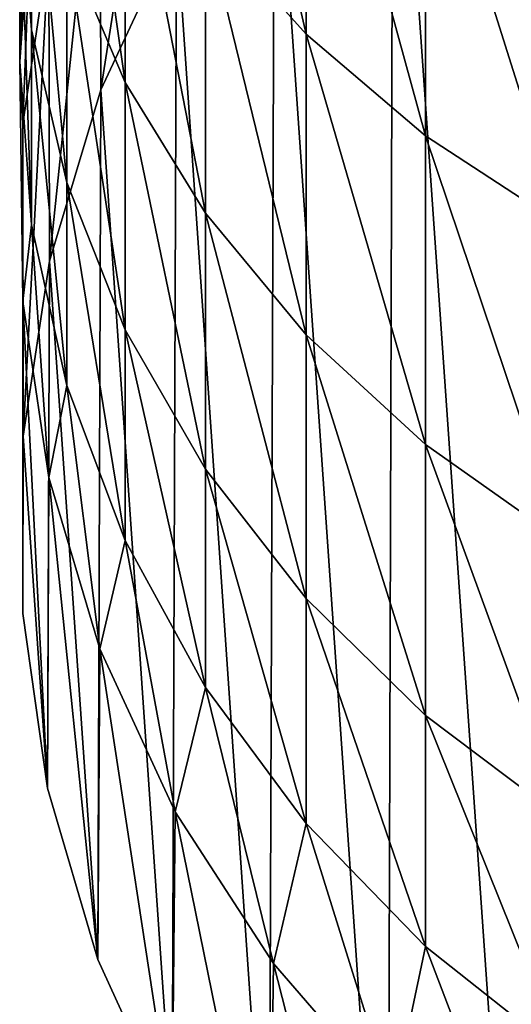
# Model space of a CAD drawing. Header units: metres. Extents: x -22 to 80, y -171 to 22.
# Tile 2 of 77: x -12 to -7.74, y -164.12 to -155.59. Entities that reach past the tile are written whole.
import ezdxf

# ---------------------------------------------------------------- set-up
doc = ezdxf.new("R2010")
doc.units = ezdxf.units.M
doc.layers.add('solid_12421142', color=7, linetype='CONTINUOUS')

msp = doc.modelspace()

# ---------------------------------------------------------------- linework, layer by layer
at = {"layer": 'solid_12421142'}
for points in [[(-7.579517, -151.258545, 218.313858), (-7.623046, -168.707779, 224.664871), (-8.766492, -152.299927, 218.692902)], [(-10.392304, -151.934052, 247.551544), (-10.392304, -154.743698, 244.696014), (-9.52024, -155.716599, 245.565979)], [(-9.52024, -152.819656, 248.510239), (-10.392304, -151.934052, 247.551544), (-9.52024, -155.716599, 245.565979)], [(-11.298107, -156.200455, 220.112579), (-11.307131, -153.487625, 227.638611), (-10.654623, -152.076004, 227.124817)], [(-10.643442, -154.794617, 219.600891), (-11.298107, -156.200455, 220.112579), (-10.654623, -152.076004, 227.124817)], [(-8.766492, -152.299927, 218.692902), (-8.812758, -167.653137, 224.281006), (-9.794352, -153.484787, 219.124146)], [(-8.766492, -152.299927, 218.692902), (-7.623046, -168.707779, 224.664871), (-8.812758, -167.653137, 224.281006)], [(-12, -152.43512, 238.030746), (-12, -154.335419, 235.170792), (-11.897338, -155.679855, 235.974411)], [(-11.897338, -153.696884, 238.958801), (-12, -152.43512, 238.030746), (-11.897338, -155.679855, 235.974411)], [(-11.59111, -152.586243, 242.766876), (-11.59111, -154.937057, 239.870987), (-11.086555, -156.13443, 240.751678)], [(-11.086555, -153.69426, 243.757629), (-11.59111, -152.586243, 242.766876), (-11.086555, -156.13443, 240.751678)], [(-9.52024, -152.819656, 248.510239), (-9.52024, -155.716599, 245.565979), (-8.485281, -156.596344, 246.352615)], [(-8.485281, -153.620453, 249.377106), (-9.52024, -152.819656, 248.510239), (-8.485281, -156.596344, 246.352615)], [(-11.897338, -152.990967, 234.367157), (-11.897338, -154.539688, 231.470917), (-12, -155.954575, 232.142807)], [(-12, -154.335419, 235.170792), (-11.897338, -152.990967, 234.367157), (-12, -155.954575, 232.142807)], [(-11.742824, -157.682556, 220.652023), (-11.749009, -154.969604, 228.178009), (-11.307131, -153.487625, 227.638611)], [(-11.298107, -156.200455, 220.112579), (-11.742824, -157.682556, 220.652023), (-11.307131, -153.487625, 227.638611)], [(-9.794352, -153.484787, 219.124146), (-9.838417, -166.456192, 223.845352), (-10.643442, -154.794617, 219.600891)], [(-9.794352, -153.484787, 219.124146), (-8.812758, -167.653137, 224.281006), (-9.838417, -166.456192, 223.845352)], [(-8.485281, -153.620453, 249.377106), (-8.485281, -156.596344, 246.352615), (-7.305137, -157.367844, 247.042496)], [(-7.305137, -154.322723, 250.137344), (-8.485281, -153.620453, 249.377106), (-7.305137, -157.367844, 247.042496)], [(-11.897338, -153.696884, 238.958801), (-11.897338, -155.679855, 235.974411), (-11.59111, -157.001297, 236.764297)], [(-11.59111, -154.937057, 239.870987), (-11.897338, -153.696884, 238.958801), (-11.59111, -157.001297, 236.764297)], [(-11.086555, -153.69426, 243.757629), (-11.086555, -156.13443, 240.751678), (-10.392304, -157.268494, 241.585815)], [(-10.392304, -154.743698, 244.696014), (-11.086555, -153.69426, 243.757629), (-10.392304, -157.268494, 241.585815)], [(-12, -154.335419, 235.170792), (-12, -155.954575, 232.142807), (-11.897338, -157.369476, 232.814697)], [(-11.897338, -155.679855, 235.974411), (-12, -154.335419, 235.170792), (-11.897338, -157.369476, 232.814697)], [(-12, -155.954575, 232.142807), (-11.897338, -154.539688, 231.470917), (-11.972025, -156.494324, 228.732956)], [(-11.897338, -154.539688, 231.470917), (-11.749009, -154.969604, 228.178009), (-11.972025, -156.494324, 228.732956)], [(-10.392304, -154.743698, 244.696014), (-10.392304, -157.268494, 241.585815), (-9.52024, -158.31987, 242.359116)], [(-9.52024, -155.716599, 245.565979), (-10.392304, -154.743698, 244.696014), (-9.52024, -158.31987, 242.359116)], [(-10.643442, -154.794617, 219.600891), (-10.679779, -165.139648, 223.36618), (-11.298107, -156.200455, 220.112579)], [(-10.643442, -154.794617, 219.600891), (-9.838417, -166.456192, 223.845352), (-10.679779, -165.139648, 223.36618)], [(-11.59111, -154.937057, 239.870987), (-11.59111, -157.001297, 236.764297), (-11.086555, -158.277115, 237.526901)], [(-11.086555, -156.13443, 240.751678), (-11.59111, -154.937057, 239.870987), (-11.086555, -158.277115, 237.526901)], [(-11.969258, -159.197708, 221.203491), (-11.972025, -156.494324, 228.732956), (-11.749009, -154.969604, 228.178009)], [(-11.742824, -157.682556, 220.652023), (-11.969258, -159.197708, 221.203491), (-11.749009, -154.969604, 228.178009)], [(-11.897338, -155.679855, 235.974411), (-11.897338, -157.369476, 232.814697), (-11.59111, -158.760147, 233.475082)], [(-11.59111, -157.001297, 236.764297), (-11.897338, -155.679855, 235.974411), (-11.59111, -158.760147, 233.475082)], [(-9.52024, -155.716599, 245.565979), (-9.52024, -158.31987, 242.359116), (-8.485281, -159.270538, 243.058365)], [(-8.485281, -156.596344, 246.352615), (-9.52024, -155.716599, 245.565979), (-8.485281, -159.270538, 243.058365)], [(-12, -155.954575, 232.142807), (-11.972025, -156.494324, 228.732956), (-11.972025, -158.033356, 229.293121)], [(-11.897338, -157.369476, 232.814697), (-12, -155.954575, 232.142807), (-11.972025, -158.033356, 229.293121)], [(-11.086555, -156.13443, 240.751678), (-11.086555, -158.277115, 237.526901), (-10.392304, -159.485504, 238.249207)], [(-10.392304, -157.268494, 241.585815), (-11.086555, -156.13443, 240.751678), (-10.392304, -159.485504, 238.249207)], [(-11.298107, -156.200455, 220.112579), (-11.324116, -163.730728, 222.853363), (-11.742824, -157.682556, 220.652023)], [(-11.298107, -156.200455, 220.112579), (-10.679779, -165.139648, 223.36618), (-11.324116, -163.730728, 222.853363)], [(-11.97413, -160.734436, 221.762802), (-11.972025, -158.033356, 229.293121), (-11.972025, -156.494324, 228.732956)], [(-11.969258, -159.197708, 221.203491), (-11.97413, -160.734436, 221.762802), (-11.972025, -156.494324, 228.732956)], [(-8.485281, -156.596344, 246.352615), (-8.485281, -159.270538, 243.058365), (-7.305137, -160.104263, 243.6716)], [(-7.305137, -157.367844, 247.042496), (-8.485281, -156.596344, 246.352615), (-7.305137, -160.104263, 243.6716)], [(-11.59111, -157.001297, 236.764297), (-11.59111, -158.760147, 233.475082), (-11.086555, -160.102829, 234.112671)], [(-11.086555, -158.277115, 237.526901), (-11.59111, -157.001297, 236.764297), (-11.086555, -160.102829, 234.112671)], [(-10.392304, -157.268494, 241.585815), (-10.392304, -159.485504, 238.249207), (-9.52024, -160.605759, 238.918823)], [(-9.52024, -158.31987, 242.359116), (-10.392304, -157.268494, 241.585815), (-9.52024, -160.605759, 238.918823)], [(-11.897338, -157.369476, 232.814697), (-11.972025, -158.033356, 229.293121), (-11.749009, -159.558075, 229.848068)], [(-11.59111, -158.760147, 233.475082), (-11.897338, -157.369476, 232.814697), (-11.749009, -159.558075, 229.848068)], [(-11.742824, -157.682556, 220.652023), (-11.758109, -162.248978, 222.314056), (-11.969258, -159.197708, 221.203491)], [(-11.742824, -157.682556, 220.652023), (-11.324116, -163.730728, 222.853363), (-11.758109, -162.248978, 222.314056)], [(-11.97413, -160.734436, 221.762802), (-11.758109, -162.248978, 222.314056), (-11.972025, -158.033356, 229.293121)], [(-11.758109, -162.248978, 222.314056), (-11.749009, -159.558075, 229.848068), (-11.972025, -158.033356, 229.293121)], [(-11.086555, -158.277115, 237.526901), (-11.086555, -160.102829, 234.112671), (-10.392304, -161.374527, 234.716553)], [(-10.392304, -159.485504, 238.249207), (-11.086555, -158.277115, 237.526901), (-10.392304, -161.374527, 234.716553)], [(-9.52024, -158.31987, 242.359116), (-9.52024, -160.605759, 238.918823), (-8.485281, -161.618729, 239.524323)], [(-8.485281, -159.270538, 243.058365), (-9.52024, -158.31987, 242.359116), (-8.485281, -161.618729, 239.524323)], [(-11.59111, -158.760147, 233.475082), (-11.749009, -159.558075, 229.848068), (-11.307131, -161.040039, 230.387466)], [(-11.086555, -160.102829, 234.112671), (-11.59111, -158.760147, 233.475082), (-11.307131, -161.040039, 230.387466)], [(-11.969258, -159.197708, 221.203491), (-11.758109, -162.248978, 222.314056), (-11.97413, -160.734436, 221.762802)], [(-8.485281, -159.270538, 243.058365), (-8.485281, -161.618729, 239.524323), (-7.305137, -162.50708, 240.055328)], [(-7.305137, -160.104263, 243.6716), (-8.485281, -159.270538, 243.058365), (-7.305137, -162.50708, 240.055328)], [(-11.758109, -162.248978, 222.314056), (-11.324116, -163.730728, 222.853363), (-11.749009, -159.558075, 229.848068)], [(-11.324116, -163.730728, 222.853363), (-11.307131, -161.040039, 230.387466), (-11.749009, -159.558075, 229.848068)], [(-10.392304, -159.485504, 238.249207), (-10.392304, -161.374527, 234.716553), (-9.52024, -162.553482, 235.276398)], [(-9.52024, -160.605759, 238.918823), (-10.392304, -159.485504, 238.249207), (-9.52024, -162.553482, 235.276398)], [(-11.086555, -160.102829, 234.112671), (-11.307131, -161.040039, 230.387466), (-10.654623, -162.451675, 230.90126)], [(-10.392304, -161.374527, 234.716553), (-11.086555, -160.102829, 234.112671), (-10.654623, -162.451675, 230.90126)], [(-9.52024, -160.605759, 238.918823), (-9.52024, -162.553482, 235.276398), (-8.485281, -163.619537, 235.782639)], [(-8.485281, -161.618729, 239.524323), (-9.52024, -160.605759, 238.918823), (-8.485281, -163.619537, 235.782639)], [(-11.324116, -163.730728, 222.853363), (-10.679779, -165.139648, 223.36618), (-11.307131, -161.040039, 230.387466)], [(-10.679779, -165.139648, 223.36618), (-10.654623, -162.451675, 230.90126), (-11.307131, -161.040039, 230.387466)], [(-10.392304, -161.374527, 234.716553), (-10.654623, -162.451675, 230.90126), (-9.803638, -163.766663, 231.379868)], [(-9.52024, -162.553482, 235.276398), (-10.392304, -161.374527, 234.716553), (-9.803638, -163.766663, 231.379868)], [(-8.485281, -161.618729, 239.524323), (-8.485281, -163.619537, 235.782639), (-7.305137, -164.554443, 236.226593)], [(-7.305137, -162.50708, 240.055328), (-8.485281, -161.618729, 239.524323), (-7.305137, -164.554443, 236.226593)], [(-10.679779, -165.139648, 223.36618), (-9.838417, -166.456192, 223.845352), (-10.654623, -162.451675, 230.90126)], [(-9.838417, -166.456192, 223.845352), (-9.803638, -163.766663, 231.379868), (-10.654623, -162.451675, 230.90126)], [(-9.52024, -162.553482, 235.276398), (-9.803638, -163.766663, 231.379868), (-8.770032, -164.960526, 231.814407)], [(-8.485281, -163.619537, 235.782639), (-9.52024, -162.553482, 235.276398), (-8.770032, -164.960526, 231.814407)], [(-8.485281, -163.619537, 235.782639), (-8.770032, -164.960526, 231.814407), (-7.573055, -166.011002, 232.196747)], [(-7.305137, -164.554443, 236.226593), (-8.485281, -163.619537, 235.782639), (-7.573055, -166.011002, 232.196747)], [(-9.838417, -166.456192, 223.845352), (-8.812758, -167.653137, 224.281006), (-9.803638, -163.766663, 231.379868)], [(-8.812758, -167.653137, 224.281006), (-8.770032, -164.960526, 231.814407), (-9.803638, -163.766663, 231.379868)]]:
    msp.add_3dface(points, dxfattribs=at)

doc.saveas('drawing.dxf')
